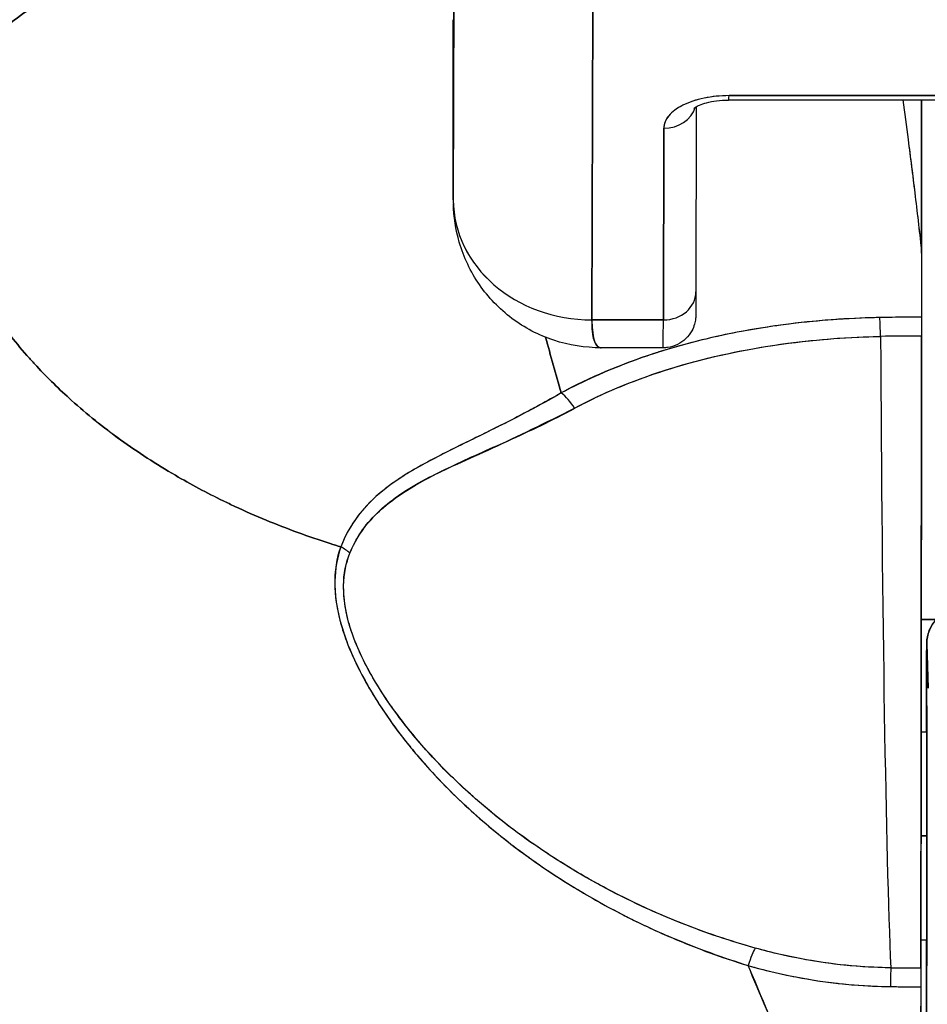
# Model space of a CAD drawing. Extents: x 807 to 1172, y 30 to 260.
# Tile 125 of 214: x 1027.584 to 1028.099, y 99.102 to 99.661. Entities that reach past the tile are written whole.
import ezdxf

# ---------------------------------------------------------------- set-up
doc = ezdxf.new("R2010")
doc.units = 0
doc.header["$LTSCALE"] = 4
doc.header["$MEASUREMENT"] = 0
doc.layers.get('0').update_dxf_attribs({"linetype": 'CONTINUOUS'})
doc.layers.get('DEFPOINTS').update_dxf_attribs({"linetype": 'CONTINUOUS'})
doc.styles.add('ROMANS', font='romans.shx')
doc.dimstyles.new('Default (ANSI)', dxfattribs={"dimscale": 20, "dimtxt": 0.07, "dimasz": 0.07, "dimexe": 0.125, "dimexo": 0.0625, "dimgap": 0.031496, "dimtad": 0, "dimtih": 1, "dimtoh": 1, "dimrnd": 1e-08, "dimzin": 0, "dimdsep": 46, "dimtxsty": 'ROMANS', "dimblk": 'Filled-1', "dimcen": 0.09, "dimdle": 0.393701, "dimclrd": 256, "dimclre": 256, "dimclrt": 256, "dimadec": 0, "dimazin": 0, "dimtfac": 0.928571, "dimtofl": 0, "dimtmove": 0, "dimatfit": 3, "dimfxl": 1, "dimtolj": 1, "dimtzin": 0, "dimlwd": -1, "dimlwe": -1, "dimarcsym": 0})

# ---------------------------------------------------------------- blocks, each defined once
blk = doc.blocks.new('Filled-1')
at = {"color": 0}
for p, q in [((0, 0), (-1, 0.17857)), ((-1, 0.17857), (-1, -0.17857)), ((-1, 0), (0, 0)), ((-1, -0.17857), (0, 0))]:
    blk.add_line(p, q, dxfattribs=at)
at = {"color": 0, "flags": 128}
blk.add_lwpolyline([(-1, -0.17857), (0, 0), (-1, 0.17857), (-1, -0.17857)], dxfattribs=at)
at = {"color": 0}
blk.add_solid([(-1, -0.17857), (0, 0), (-1, 0.17857), (-1, -0.17857)], dxfattribs=at)
blk = doc.blocks.new('*D96')
at = {"transparency": 16777216}
for p, q in [((1026.39966, 98.94963), (1026.39966, 105.99224)), ((1052.46216, 98.91838), (1052.46216, 105.99224)), ((1027.79966, 103.49224), (1035.46863, 103.49224)), ((1051.06216, 103.49224), (1043.39318, 103.49224))]:
    blk.add_line(p, q, dxfattribs=at)
at = {"layer": 'DEFPOINTS', "color": 0, "transparency": 16777216}
for p in [(1026.39966, 103.49224), (1026.39966, 97.69963), (1052.46216, 97.66838)]:
    blk.add_point(p, dxfattribs=at)
at = {"transparency": 16777216, "xscale": 1.400000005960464, "yscale": 1.400000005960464, "zscale": 1.400000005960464, "rotation": 180}
blk.add_blockref('Filled-1', (1026.39966, 103.49224), dxfattribs=at)
at = {"transparency": 16777216, "xscale": 1.400000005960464, "yscale": 1.400000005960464, "zscale": 1.400000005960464}
blk.add_blockref('Filled-1', (1052.46216, 103.49224), dxfattribs=at)
at = {"transparency": 16777216, "insert": (1039.43091, 103.49224), "char_height": 1.4, "attachment_point": 5, "style": 'ROMANS'}
blk.add_mtext('\\A1;\\fTahoma|b0|i0;\\H1.5400;(26.06)\\P\\fTahoma|b0|i0;\\H1.5400;(2 PL.)', dxfattribs=at)
blk = doc.blocks.new('*D97')
at = {"transparency": 16777216}
for p, q in [((1022.14966, 98.94963), (1022.14966, 105.99224)), ((1026.39966, 98.94963), (1026.39966, 105.99224)), ((1020.74966, 103.49224), (1018.21292, 103.49224)), ((1027.79966, 103.49224), (1029.19966, 103.49224))]:
    blk.add_line(p, q, dxfattribs=at)
at = {"layer": 'DEFPOINTS', "color": 0, "transparency": 16777216}
for p in [(1026.39966, 103.49224), (1022.14966, 97.69963), (1026.39966, 97.69963)]:
    blk.add_point(p, dxfattribs=at)
at = {"transparency": 16777216, "xscale": 1.400000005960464, "yscale": 1.400000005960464, "zscale": 1.400000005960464}
blk.add_blockref('Filled-1', (1022.14966, 103.49224), dxfattribs=at)
at = {"transparency": 16777216, "xscale": 1.400000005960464, "yscale": 1.400000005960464, "zscale": 1.400000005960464, "rotation": 180}
blk.add_blockref('Filled-1', (1026.39966, 103.49224), dxfattribs=at)
at = {"transparency": 16777216, "insert": (1015.44967, 103.49224), "char_height": 1.4, "attachment_point": 5, "style": 'ROMANS'}
blk.add_mtext('\\A1;4.25', dxfattribs=at)
blk = doc.blocks.new('*D99')
at = {"transparency": 16777216}
for p, q in [((996.08716, 98.91838), (996.08716, 113.84474)), ((1052.46216, 98.91838), (1052.46216, 113.84474)), ((997.48716, 111.34474), (1015.58068, 111.34474)), ((1051.06216, 111.34474), (1032.96863, 111.34474))]:
    blk.add_line(p, q, dxfattribs=at)
at = {"layer": 'DEFPOINTS', "color": 0, "transparency": 16777216}
for p in [(996.08716, 111.34474), (996.08716, 97.66838), (1052.46216, 97.66838)]:
    blk.add_point(p, dxfattribs=at)
at = {"transparency": 16777216, "xscale": 1.400000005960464, "yscale": 1.400000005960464, "zscale": 1.400000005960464, "rotation": 180}
blk.add_blockref('Filled-1', (996.08716, 111.34474), dxfattribs=at)
at = {"transparency": 16777216, "xscale": 1.400000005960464, "yscale": 1.400000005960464, "zscale": 1.400000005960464}
blk.add_blockref('Filled-1', (1052.46216, 111.34474), dxfattribs=at)
at = {"transparency": 16777216, "insert": (1024.27466, 111.34474), "char_height": 1.4, "attachment_point": 5, "style": 'ROMANS'}
blk.add_mtext('\\A1;\\fTahoma|b0|i0;\\H1.5400;(56.38)\\P\\fTahoma|b0|i0;\\H1.5400;OPENING WIDTH', dxfattribs=at)

msp = doc.modelspace()

# ---------------------------------------------------------------- linework, layer by layer
for p, q in [((1027.82994, 99.55885), (1027.83033, 99.73557)), ((1027.83033, 99.73557), (1027.82994, 99.55885)), ((1027.90873, 99.49066), (1027.90912, 99.66783)), ((1027.90912, 99.66783), (1027.90873, 99.49066)), ((1027.82994, 99.55885), (1027.82986, 99.66114)), ((1027.82986, 99.66114), (1027.82994, 99.55885)), ((1027.98656, 99.61554), (1028.17593, 99.61554)), ((1028.17594, 99.61802), (1027.98657, 99.61802)), ((1027.98657, 99.61802), (1028.17594, 99.61802)), ((1028.09584, 99.53073), (1028.09584, 99.61554)), ((1028.09584, 99.61554), (1028.09584, 99.53073)), ((1028.09596, 99.61554), (1028.09596, 99.5286)), ((1027.968, 99.61174), (1027.96777, 99.50665)), ((1027.94952, 99.59952), (1027.94928, 99.49066)), ((1027.94928, 99.49066), (1027.94952, 99.59952)), ((1027.82994, 99.55885), (1027.82994, 99.55877)), ((1028.09596, 99.52856), (1028.09596, 99.5286)), ((1028.09596, 99.5286), (1028.09596, 99.52856)), ((1028.07676, 99.49209), (1028.07676, 99.49209)), ((1027.90873, 99.49066), (1027.94928, 99.49066)), ((1027.94928, 99.49066), (1027.90873, 99.49066)), ((1027.9492, 99.47484), (1027.91393, 99.47484)), ((1027.86245, 99.43366), (1027.86245, 99.43361)), ((1027.86245, 99.43361), (1027.86245, 99.43366)), ((1027.86245, 99.43361), (1027.86245, 99.43366)), ((1027.86245, 99.4227), (1027.86245, 99.4227)), ((1027.86245, 99.4227), (1027.86245, 99.4227)), ((1027.86245, 99.4227), (1027.86245, 99.4227)), ((1027.84279, 99.41394), (1027.84279, 99.41362)), ((1028.0958, 99.32061), (1028.10442, 99.32061)), ((1028.10442, 99.32061), (1028.0958, 99.32061)), ((1028.0989, 99.30683), (1028.09965, 99.28162)), ((1028.09965, 99.28162), (1028.0989, 99.30683)), ((1027.79732, 99.25871), (1027.79733, 99.25871)), ((1027.80411, 99.25871), (1027.80421, 99.25871)), ((1028.09573, 99.25674), (1028.09895, 99.25674)), ((1027.85678, 99.19768), (1027.85683, 99.19768)), ((1027.85683, 99.19768), (1027.85678, 99.19768)), ((1028.09565, 99.19768), (1028.09899, 99.19768)), ((1028.09899, 99.19768), (1028.09565, 99.19768)), ((1028.09554, 99.13863), (1028.09895, 99.13863)), ((1028.09887, 99.1283), (1028.09893, 99.12836)), ((1028.09893, 99.12836), (1028.09887, 99.1283)), ((1028.07846, 99.12274), (1028.09549, 99.12274)), ((1028.09476, 99.12272), (1028.09476, 99.12274)), ((1028.09476, 99.12274), (1028.09476, 99.12272)), ((1028.09908, 98.90852), (1028.0988, 99.11905)), ((1028.0988, 99.11905), (1028.09908, 98.90852))]:
    msp.add_line(p, q)
for centre, major_axis, ratio, start_param, end_param in [((1027.98653, 99.59952), (-0.03701, -0.00003), 0.5, 4.710918, 6.281715), ((1027.98656, 99.63405), (0, -0.0185), 0.001274, 0, 0.523599), ((1027.98656, 99.63405), (0, -0.0185), 0.001274, 0, 0.523599), ((1027.94951, 99.61554), (0.0185, -0.00004), 0.866025, 4.714936, 6.021869), ((1027.94951, 99.61554), (0.0185, -0.00004), 0.866025, 4.714936, 6.021869), ((1027.90868, 99.55885), (-0.07874, 0.00017), 0.866025, 0.002547, 1.573343), ((1027.90868, 99.55885), (0.07873, -0.00017), 0.866145, 3.144163, 4.714925), ((1028.06469, 99.52712), (0.03113, 0.00378), 0.780144, 6.187339, 6.275964), ((1028.05462, 99.5268), (0.04128, 0.00334), 0.679534, 6.227017, 6.304105), ((1028.09693, 98.14744), (-0.00021, -1.68497), 0.001183, 3.751549, 3.788224), ((1028.09719, 98.14769), (0, -1.68466), 0.001274, 3.751547, 3.788229), ((1027.94927, 99.50669), (0.0185, -0.00004), 0.866025, 4.714936, 6.283185), ((1027.94927, 99.50669), (0.0185, -0.00004), 0.866025, 4.714936, 6.283185), ((1028.09517, 99.047), (-0.73842, -0.00071), 0.602968, 4.710822, 4.742814), ((1028.09591, 99.47622), (0, 0.02008), 0.001274, 0.64663, 1.302712), ((1027.9492, 99.59295), (0, -0.11811), 0.001274, 0, 0.523581), ((1027.9492, 99.59295), (0, -0.11811), 0.001274, 0, 0.523599), ((1028.07229, 99.47599), (-0.00038, 0.02008), 0.023974, 4.980557, 5.636236), ((1028.07229, 99.47599), (0.00038, -0.02008), 0.023973, 1.838882, 2.49452), ((1028.09513, 99.039), (0.74111, 0.0007), 0.597128, 1.569207, 1.600559), ((1028.09513, 99.03899), (0.74133, 0.00071), 0.596956, 1.56921, 1.600553), ((1028.08261, 99.62754), (0, 0.55118), 0.018727, 1.83929, 2.7281), ((1028.08261, 99.62754), (0, -0.55118), 0.018727, 4.980883, 5.869693), ((1028.09521, 99.62754), (0, -0.55118), 0.001274, 0.413203, 1.302712), ((1027.89126, 99.43369), (-0.00951, 0.01768), 0.498929, 4.831578, 5.461107), ((1027.89126, 99.43369), (0.00951, -0.01768), 0.498927, 1.689996, 2.319524), ((1027.75812, 99.34843), (0.01864, -0.00747), 0.769422, 1.132107, 1.449448), ((1027.75812, 99.34843), (-0.01863, 0.00747), 0.769401, 4.273908, 4.591303), ((1028.11859, 99.30683), (-0.01969, 0), 0.999085, 4.712389, 6.283185), ((1028.11859, 99.30683), (-0.01969, 0), 0.999085, 4.712389, 6.283185), ((1028.0989, 99.19768), (0, 0.10925), 0.001274, 6.24039, 7.282904), ((1028.0989, 99.19768), (0, 0.07382), 0.001274, 5.934696, 6.926685), ((1028.0989, 99.19768), (0, -0.07382), 0.001274, 5.934696, 9.076289), ((1028.0989, 99.19768), (0, -0.10925), 0.001274, 5.283467, 5.515817), ((1028.0989, 99.19768), (0, -0.07382), 0.001274, 5.639686, 5.934696), ((1027.99744, 99.11604), (-0.00536, -0.01935), 0.116953, 3.554214, 4.316274), ((1027.99744, 99.11604), (0.00536, 0.01935), 0.116953, 0.41262, 1.17468), ((1028.07831, 99.10442), (-0.00022, -0.02008), 0.005707, 3.555015, 4.318812), ((1028.07831, 99.10442), (0.00022, 0.02008), 0.005707, 0.413428, 1.177229), ((1028.09615, 100.56294), (-1.53269, -0.00533), 0.939659, 1.555985, 1.567098), ((1028.0955, 99.10433), (0, 0.02008), 0.001272, 0.413091, 1.177332), ((1028.09613, 100.43731), (1.43418, 0.0044), 0.924066, 4.697116, 4.709105)]:
    msp.add_ellipse(centre, major_axis=major_axis, ratio=ratio, start_param=start_param, end_param=end_param)
for points, knots in [([(1027.72616, 99.78954), (1027.72118, 99.78012), (1027.71554, 99.77156), (1027.70934, 99.76363), (1027.70314, 99.7557), (1027.69638, 99.74841), (1027.68916, 99.74152), (1027.68193, 99.73463), (1027.67424, 99.72814), (1027.66617, 99.72184), (1027.6581, 99.71555), (1027.64965, 99.70943), (1027.64092, 99.7033), (1027.63219, 99.69717), (1027.62317, 99.69102), (1027.61396, 99.68466), (1027.60476, 99.67829), (1027.59536, 99.67172), (1027.58586, 99.66476), (1027.57636, 99.65781), (1027.56676, 99.65047), (1027.55715, 99.6426), (1027.54754, 99.63473), (1027.53792, 99.62633), (1027.52839, 99.61727)], [0, 0, 0, 0, 0.125, 0.125, 0.125, 0.25, 0.25, 0.25, 0.375, 0.375, 0.375, 0.5, 0.5, 0.5, 0.625, 0.625, 0.625, 0.75, 0.75, 0.75, 0.875001, 0.875001, 0.875001, 1, 1, 1, 1]), ([(1027.52839, 99.61727), (1027.53792, 99.62633), (1027.54753, 99.63473), (1027.55714, 99.6426), (1027.56675, 99.65047), (1027.57635, 99.6578), (1027.58585, 99.66476), (1027.59535, 99.67172), (1027.60475, 99.67829), (1027.61396, 99.68465), (1027.62317, 99.69101), (1027.63218, 99.69717), (1027.64091, 99.7033), (1027.64964, 99.70943), (1027.65809, 99.71554), (1027.66616, 99.72184), (1027.67423, 99.72814), (1027.68193, 99.73462), (1027.68916, 99.74152), (1027.69638, 99.74841), (1027.70314, 99.7557), (1027.70934, 99.76363), (1027.71554, 99.77156), (1027.72118, 99.78012), (1027.72616, 99.78954)], [0, 0, 0, 0, 0.124961, 0.124961, 0.124961, 0.249967, 0.249967, 0.249967, 0.374972, 0.374972, 0.374972, 0.499978, 0.499978, 0.499978, 0.624983, 0.624983, 0.624983, 0.749989, 0.749989, 0.749989, 0.874994, 0.874994, 0.874994, 1, 1, 1, 1]), ([(1027.52839, 99.61727), (1027.5284, 99.60993), (1027.52883, 99.60239), (1027.52971, 99.5948), (1027.53063, 99.5868), (1027.53206, 99.57874), (1027.53399, 99.57075), (1027.53456, 99.56837), (1027.53518, 99.56599), (1027.53584, 99.56362), (1027.53754, 99.55754), (1027.53951, 99.55153), (1027.54176, 99.5456), (1027.54506, 99.53686), (1027.54894, 99.52828), (1027.5534, 99.51987), (1027.55482, 99.51718), (1027.5563, 99.51451), (1027.55784, 99.51186), (1027.56132, 99.50586), (1027.5651, 99.49994), (1027.56917, 99.49412), (1027.5752, 99.48548), (1027.58186, 99.47707), (1027.58911, 99.46895), (1027.59049, 99.4674), (1027.59189, 99.46586), (1027.59332, 99.46433), (1027.59953, 99.45766), (1027.60615, 99.45119), (1027.61314, 99.44493), (1027.61748, 99.44105), (1027.62196, 99.43724), (1027.62659, 99.43352), (1027.63121, 99.42981), (1027.63598, 99.42617), (1027.64089, 99.42263), (1027.64582, 99.41907), (1027.6509, 99.4156), (1027.6561, 99.41222), (1027.66129, 99.40886), (1027.6666, 99.4056), (1027.67204, 99.40243), (1027.68079, 99.39733), (1027.68987, 99.39249), (1027.69925, 99.38792), (1027.70143, 99.38686), (1027.70363, 99.38581), (1027.70585, 99.38478), (1027.71165, 99.38208), (1027.71755, 99.37949), (1027.72355, 99.37701), (1027.7295, 99.37454), (1027.73554, 99.37219), (1027.74165, 99.36996), (1027.74772, 99.36774), (1027.75386, 99.36563), (1027.76005, 99.36365), (1027.76206, 99.363), (1027.76406, 99.36237), (1027.76608, 99.36176)], [0, 0, 0, 0, 0.070424, 0.070424, 0.070424, 0.144534, 0.144534, 0.144534, 0.166667, 0.166667, 0.166667, 0.223343, 0.223343, 0.223343, 0.306734, 0.306734, 0.306734, 0.333333, 0.333333, 0.333333, 0.393545, 0.393545, 0.393545, 0.482972, 0.482972, 0.482972, 0.5, 0.5, 0.5, 0.574383, 0.574383, 0.574383, 0.620537, 0.620537, 0.620537, 0.666667, 0.666667, 0.666667, 0.713018, 0.713018, 0.713018, 0.759127, 0.759127, 0.759127, 0.833333, 0.833333, 0.833333, 0.850626, 0.850626, 0.850626, 0.895889, 0.895889, 0.895889, 0.940848, 0.940848, 0.940848, 0.985537, 0.985537, 0.985537, 1, 1, 1, 1]), ([(1027.76608, 99.36176), (1027.76406, 99.36237), (1027.76206, 99.363), (1027.76005, 99.36365), (1027.75386, 99.36563), (1027.74772, 99.36774), (1027.74165, 99.36996), (1027.73554, 99.37219), (1027.7295, 99.37454), (1027.72355, 99.37701), (1027.71755, 99.37949), (1027.71165, 99.38208), (1027.70585, 99.38478), (1027.70363, 99.38582), (1027.70142, 99.38687), (1027.69923, 99.38793), (1027.68986, 99.39249), (1027.68079, 99.39733), (1027.67204, 99.40243), (1027.66115, 99.40877), (1027.65075, 99.41551), (1027.64093, 99.4226), (1027.63109, 99.4297), (1027.62183, 99.43715), (1027.61314, 99.44493), (1027.60615, 99.45119), (1027.59954, 99.45766), (1027.59332, 99.46433), (1027.5919, 99.46586), (1027.59049, 99.4674), (1027.58911, 99.46895), (1027.58186, 99.47707), (1027.5752, 99.48548), (1027.56917, 99.49412), (1027.5651, 99.49994), (1027.56132, 99.50585), (1027.55784, 99.51185), (1027.5563, 99.51451), (1027.55482, 99.51718), (1027.5534, 99.51987), (1027.54894, 99.52828), (1027.54506, 99.53686), (1027.54176, 99.5456), (1027.53952, 99.55151), (1027.53755, 99.55751), (1027.53586, 99.56356), (1027.53519, 99.56595), (1027.53457, 99.56835), (1027.53399, 99.57075), (1027.53206, 99.57874), (1027.53063, 99.5868), (1027.52971, 99.5948), (1027.52883, 99.60239), (1027.5284, 99.60993), (1027.52839, 99.61727)], [0, 0, 0, 0, 0.014459, 0.014459, 0.014459, 0.059137, 0.059137, 0.059137, 0.104088, 0.104088, 0.104088, 0.149345, 0.149345, 0.149345, 0.166667, 0.166667, 0.166667, 0.24084, 0.24084, 0.24084, 0.33319, 0.33319, 0.33319, 0.425633, 0.425633, 0.425633, 0.5, 0.5, 0.5, 0.517058, 0.517058, 0.517058, 0.606462, 0.606462, 0.606462, 0.666667, 0.666667, 0.666667, 0.693307, 0.693307, 0.693307, 0.776791, 0.776791, 0.776791, 0.833333, 0.833333, 0.833333, 0.855634, 0.855634, 0.855634, 0.929684, 0.929684, 0.929684, 1, 1, 1, 1]), ([(1027.98657, 99.61802), (1027.9815, 99.61799), (1027.97684, 99.61754), (1027.97243, 99.61662), (1027.96801, 99.6157), (1027.96384, 99.61433), (1027.96038, 99.6126), (1027.95692, 99.61087), (1027.95417, 99.60879), (1027.95234, 99.60658), (1027.9505, 99.60438), (1027.94959, 99.60205), (1027.94952, 99.59952)], [0, 0, 0, 0, 0.25, 0.25, 0.25, 0.5, 0.5, 0.5, 0.75, 0.75, 0.75, 1, 1, 1, 1]), ([(1027.9665, 99.61072), (1027.9665, 99.61072), (1027.96652, 99.61074), (1027.96668, 99.61088), (1027.967, 99.61114), (1027.9681, 99.61181), (1027.96889, 99.61223), (1027.97099, 99.61311), (1027.97235, 99.61358), (1027.97556, 99.61444), (1027.97747, 99.61482), (1027.98164, 99.61537), (1027.98393, 99.61553), (1027.98634, 99.61554), (1027.98645, 99.61554), (1027.98656, 99.61554)], [3.599602, 3.599602, 3.599602, 3.599602, 3.65329, 3.65329, 3.82764, 3.82764, 4.01362, 4.01362, 4.222064, 4.222064, 4.453587, 4.453587, 4.701654, 4.701654, 4.713492, 4.713492, 4.713492, 4.713492]), ([(1028.0853, 99.61554), (1028.08631, 99.60822), (1028.08731, 99.60072), (1028.08832, 99.59306), (1028.08899, 99.58789), (1028.08966, 99.58265), (1028.09033, 99.57734), (1028.09094, 99.57252), (1028.09154, 99.56764), (1028.09214, 99.56269), (1028.0934, 99.5523), (1028.09464, 99.54165), (1028.09584, 99.53073)], [0.0738382, 0.0738382, 0.0738382, 0.0738382, 0.3333333, 0.3333333, 0.3333333, 0.5081485, 0.5081485, 0.5081485, 0.6666667, 0.6666667, 0.6666667, 1, 1, 1, 1]), ([(1028.08531, 99.61554), (1028.08633, 99.60823), (1028.08733, 99.60074), (1028.08833, 99.59308), (1028.08961, 99.58325), (1028.09087, 99.57314), (1028.09212, 99.56274), (1028.09338, 99.55235), (1028.09462, 99.54168), (1028.09584, 99.53073)], [0.073882, 0.073882, 0.073882, 0.073882, 0.3333333, 0.3333333, 0.3333333, 0.6666667, 0.6666667, 0.6666667, 1, 1, 1, 1]), ([(1027.91393, 99.47484), (1027.90493, 99.47484), (1027.89569, 99.47626), (1027.87854, 99.48193), (1027.87039, 99.48618), (1027.85614, 99.49687), (1027.84983, 99.50342), (1027.83975, 99.51801), (1027.83584, 99.52623), (1027.83128, 99.54187), (1027.83016, 99.54932), (1027.82998, 99.5567)], [0, 0, 0, 0, 0.0703273, 0.0703273, 0.1391436, 0.1391436, 0.2072498, 0.2072498, 0.2754115, 0.2754115, 0.3325623, 0.3325623, 0.3325623, 0.3325623]), ([(1027.96777, 99.50665), (1027.96776, 99.50123), (1027.96775, 99.49733), (1027.96773, 99.49437), (1027.96772, 99.49382), (1027.96771, 99.49317), (1027.96772, 99.49308), (1027.96769, 99.49254), (1027.96769, 99.49246), (1027.96768, 99.49225), (1027.96767, 99.49211), (1027.96764, 99.49175), (1027.96762, 99.49153), (1027.96754, 99.49082), (1027.96746, 99.49028), (1027.96726, 99.48924), (1027.96713, 99.48872), (1027.96662, 99.48695), (1027.96611, 99.48571), (1027.96459, 99.4829), (1027.96344, 99.48137), (1027.96068, 99.47869), (1027.95903, 99.47754), (1027.95549, 99.47583), (1027.95356, 99.47525), (1027.95082, 99.47489), (1027.95001, 99.47484), (1027.9492, 99.47484)], [0, 0, 0, 0, 0.0823467, 0.0823467, 0.1118576, 0.1118576, 0.1247539, 0.1247539, 0.1265515, 0.1265515, 0.1286021, 0.1286021, 0.1306663, 0.1306663, 0.134814, 0.134814, 0.138887, 0.138887, 0.148968, 0.148968, 0.1632472, 0.1632472, 0.1782167, 0.1782167, 0.1931923, 0.1931923, 0.1993249, 0.1993249, 0.1993249, 0.1993249]), ([(1028.0959, 99.49224), (1028.09424, 99.49224), (1028.09257, 99.49224), (1028.09091, 99.49223), (1028.0847, 99.49221), (1028.07849, 99.49213), (1028.07228, 99.49201)], [0, 0, 0, 0, 0.211211, 0.211211, 0.211211, 1, 1, 1, 1]), ([(1028.0959, 99.49224), (1028.0959, 99.49134), (1028.0959, 99.49035), (1028.09589, 99.48925), (1028.09589, 99.48816), (1028.09589, 99.48698), (1028.09589, 99.48569), (1028.09589, 99.4844), (1028.09589, 99.48302), (1028.09589, 99.48154)], [0, 0, 0, 0, 0.333333, 0.333333, 0.333333, 0.666667, 0.666667, 0.666667, 1, 1, 1, 1]), ([(1028.07228, 99.49202), (1028.0537, 99.49165), (1028.03532, 99.49027), (1028.01744, 99.48789), (1028.01351, 99.48737), (1028.0096, 99.4868), (1028.00573, 99.48619), (1027.98609, 99.48307), (1027.96713, 99.47872), (1027.94935, 99.47326), (1027.94763, 99.47274), (1027.94592, 99.4722), (1027.94422, 99.47165), (1027.92497, 99.46543), (1027.90718, 99.45788), (1027.89125, 99.44921)], [0, 0, 0, 0, 0.27332, 0.27332, 0.27332, 0.333333, 0.333333, 0.333333, 0.637277, 0.637277, 0.637277, 0.666667, 0.666667, 0.666667, 1, 1, 1, 1]), ([(1028.07228, 99.49201), (1028.06952, 99.49196), (1028.06676, 99.49188), (1028.06401, 99.49178), (1028.04774, 99.4912), (1028.03167, 99.48983), (1028.01587, 99.48768), (1028.01297, 99.48729), (1028.01009, 99.48687), (1028.00721, 99.48642), (1027.99497, 99.48452), (1027.98287, 99.48214), (1027.97114, 99.47928), (1027.96252, 99.47717), (1027.9541, 99.47481), (1027.94593, 99.4722), (1027.94046, 99.47045), (1027.93512, 99.46858), (1027.92986, 99.4666), (1027.91654, 99.46158), (1027.90382, 99.45581), (1027.89125, 99.44921)], [0, 0, 0, 0, 0.041691, 0.041691, 0.041691, 0.288189, 0.288189, 0.288189, 0.333333, 0.333333, 0.333333, 0.525455, 0.525455, 0.525455, 0.666667, 0.666667, 0.666667, 0.761007, 0.761007, 0.761007, 1, 1, 1, 1]), ([(1027.90873, 99.49066), (1027.90872, 99.48861), (1027.90879, 99.4867), (1027.90894, 99.48497), (1027.90915, 99.48268), (1027.90949, 99.48074), (1027.90996, 99.47919), (1027.91021, 99.47834), (1027.91051, 99.4776), (1027.91085, 99.477), (1027.91158, 99.47568), (1027.9125, 99.47496), (1027.91362, 99.47485), (1027.91372, 99.47484), (1027.91383, 99.47484), (1027.91393, 99.47484)], [0.0000479, 0.0000479, 0.0000479, 0.0000479, 0.0715294, 0.0715294, 0.0715294, 0.1666667, 0.1666667, 0.1666667, 0.2191087, 0.2191087, 0.2191087, 0.3333333, 0.3333333, 0.3333333, 0.3436625, 0.3436625, 0.3436625, 0.3436625]), ([(1027.91393, 99.47484), (1027.91384, 99.47484), (1027.91375, 99.47484), (1027.91366, 99.47485), (1027.91202, 99.475), (1027.91079, 99.47644), (1027.90997, 99.47911), (1027.90915, 99.48178), (1027.90874, 99.48568), (1027.90873, 99.49066)], [0.6573939, 0.6573939, 0.6573939, 0.6573939, 0.6666667, 0.6666667, 0.6666667, 0.8333333, 0.8333333, 0.8333333, 0.9999881, 0.9999881, 0.9999881, 0.9999881]), ([(1027.89889, 99.44051), (1027.91583, 99.44966), (1027.93466, 99.45734), (1027.95465, 99.46344), (1027.9754, 99.46978), (1027.9974, 99.47441), (1028.02001, 99.47739), (1028.03731, 99.47967), (1028.05498, 99.48098), (1028.07266, 99.48132)], [0, 0, 0, 0, 0.353142, 0.353142, 0.353142, 0.719555, 0.719555, 0.719555, 1, 1, 1, 1]), ([(1027.89889, 99.44051), (1027.91426, 99.44885), (1027.93122, 99.45597), (1027.94966, 99.46188), (1027.9681, 99.46779), (1027.98802, 99.47248), (1028.00868, 99.47575), (1028.02934, 99.47902), (1028.05073, 99.48086), (1028.07266, 99.48132)], [0, 0, 0, 0, 0.333333, 0.333333, 0.333333, 0.666667, 0.666667, 0.666667, 1, 1, 1, 1]), ([(1028.09589, 99.48154), (1028.09588, 99.44997), (1028.09586, 99.41962), (1028.09585, 99.39022), (1028.09583, 99.36081), (1028.09581, 99.33234), (1028.09578, 99.30568), (1028.09576, 99.27902), (1028.09573, 99.25416), (1028.0957, 99.23135), (1028.09567, 99.20854), (1028.09564, 99.18777), (1028.0956, 99.16961), (1028.09557, 99.15144), (1028.09553, 99.13587), (1028.09549, 99.12272)], [0, 0, 0, 0, 0.2, 0.2, 0.2, 0.4, 0.4, 0.4, 0.6, 0.6, 0.6, 0.8, 0.8, 0.8, 1, 1, 1, 1]), ([(1027.89125, 99.44921), (1027.88717, 99.44686), (1027.88314, 99.44463), (1027.87919, 99.44248), (1027.87475, 99.44006), (1027.8704, 99.43776), (1027.86614, 99.43556), (1027.8621, 99.43347), (1027.85815, 99.43146), (1027.8543, 99.42953), (1027.85388, 99.42932), (1027.85345, 99.42911), (1027.85303, 99.42889), (1027.84838, 99.42657), (1027.84387, 99.42436), (1027.83953, 99.42223), (1027.8347, 99.41985), (1027.83006, 99.41757), (1027.82562, 99.41532), (1027.82458, 99.4148), (1027.82356, 99.41428), (1027.82255, 99.41376), (1027.81854, 99.41171), (1027.8147, 99.40968), (1027.81105, 99.40764), (1027.80897, 99.40647), (1027.80695, 99.4053), (1027.80499, 99.40413), (1027.80215, 99.40241), (1027.79944, 99.40068), (1027.79687, 99.3989), (1027.79639, 99.39857), (1027.79592, 99.39824), (1027.79545, 99.3979), (1027.78879, 99.39315), (1027.78313, 99.38809), (1027.77834, 99.38251), (1027.77823, 99.38238), (1027.77813, 99.38225), (1027.77802, 99.38213), (1027.77283, 99.376), (1027.7687, 99.36926), (1027.76608, 99.36176)], [0, 0, 0, 0, 0.062727, 0.062727, 0.062727, 0.133158, 0.133158, 0.133158, 0.2, 0.2, 0.2, 0.2074, 0.2074, 0.2074, 0.288525, 0.288525, 0.288525, 0.378924, 0.378924, 0.378924, 0.4, 0.4, 0.4, 0.483407, 0.483407, 0.483407, 0.530937, 0.530937, 0.530937, 0.6, 0.6, 0.6, 0.612912, 0.612912, 0.612912, 0.795849, 0.795849, 0.795849, 0.8, 0.8, 0.8, 1, 1, 1, 1]), ([(1027.89125, 99.44921), (1027.87849, 99.44179), (1027.86624, 99.43545), (1027.85481, 99.42976), (1027.85162, 99.42817), (1027.84849, 99.42663), (1027.84543, 99.42513), (1027.83748, 99.42124), (1027.83001, 99.41761), (1027.82303, 99.41404), (1027.81769, 99.41132), (1027.81265, 99.40863), (1027.80794, 99.40588), (1027.80362, 99.40335), (1027.79956, 99.40079), (1027.79581, 99.39813), (1027.79015, 99.39412), (1027.78519, 99.38989), (1027.78098, 99.38544), (1027.77917, 99.38353), (1027.7775, 99.38157), (1027.77596, 99.37958), (1027.77158, 99.37387), (1027.76833, 99.36787), (1027.76608, 99.36176)], [0, 0, 0, 0, 0.195442, 0.195442, 0.195442, 0.25, 0.25, 0.25, 0.391676, 0.391676, 0.391676, 0.5, 0.5, 0.5, 0.599609, 0.599609, 0.599609, 0.75, 0.75, 0.75, 0.814803, 0.814803, 0.814803, 1, 1, 1, 1]), ([(1027.77123, 99.35824), (1027.77446, 99.36637), (1027.77948, 99.37399), (1027.78662, 99.38098), (1027.79376, 99.38797), (1027.80304, 99.39434), (1027.81416, 99.40021), (1027.82529, 99.40609), (1027.83825, 99.41146), (1027.85241, 99.41798), (1027.86656, 99.42451), (1027.88191, 99.43219), (1027.89889, 99.44051)], [0, 0, 0, 0, 0.25, 0.25, 0.25, 0.5, 0.5, 0.5, 0.75, 0.75, 0.75, 1, 1, 1, 1]), ([(1027.77124, 99.35824), (1027.77366, 99.36436), (1027.77709, 99.36995), (1027.78129, 99.37501), (1027.78674, 99.38157), (1027.79348, 99.38725), (1027.80115, 99.39233), (1027.8075, 99.39654), (1027.81449, 99.40033), (1027.82187, 99.40408), (1027.82404, 99.40518), (1027.82624, 99.40627), (1027.82848, 99.40734), (1027.83881, 99.41229), (1027.84979, 99.41701), (1027.86106, 99.42208), (1027.87343, 99.42764), (1027.88614, 99.43362), (1027.89889, 99.44051)], [0, 0, 0, 0, 0.148428, 0.148428, 0.148428, 0.340764, 0.340764, 0.340764, 0.5, 0.5, 0.5, 0.546721, 0.546721, 0.546721, 0.762825, 0.762825, 0.762825, 1, 1, 1, 1]), ([(1027.76608, 99.36176), (1027.76355, 99.35541), (1027.76241, 99.34822), (1027.76263, 99.34008), (1027.76285, 99.33194), (1027.76441, 99.32284), (1027.76768, 99.31295), (1027.76782, 99.31252), (1027.76797, 99.31208), (1027.76812, 99.31164), (1027.77139, 99.30212), (1027.7762, 99.29191), (1027.7824, 99.28128), (1027.78323, 99.27986), (1027.78408, 99.27843), (1027.78496, 99.277), (1027.79029, 99.2683), (1027.79655, 99.25935), (1027.80379, 99.25029), (1027.80471, 99.24914), (1027.80564, 99.248), (1027.80658, 99.24685), (1027.80832, 99.24475), (1027.8101, 99.24264), (1027.81194, 99.24053), (1027.82034, 99.23087), (1027.82986, 99.22115), (1027.84048, 99.21157), (1027.84079, 99.21128), (1027.84111, 99.211), (1027.84143, 99.21071), (1027.85055, 99.20254), (1027.86047, 99.19446), (1027.87143, 99.18651), (1027.87203, 99.18608), (1027.87263, 99.18565), (1027.87324, 99.18521), (1027.87697, 99.18254), (1027.88082, 99.17988), (1027.88479, 99.17724), (1027.88988, 99.17386), (1027.89516, 99.17051), (1027.9006, 99.16723), (1027.90945, 99.1619), (1027.9187, 99.15675), (1027.92813, 99.15197), (1027.93209, 99.14996), (1027.93607, 99.14802), (1027.94006, 99.14616), (1027.94455, 99.14406), (1027.94906, 99.14206), (1027.95356, 99.14016), (1027.96848, 99.13383), (1027.98338, 99.12854), (1027.99742, 99.12409)], [0, 0, 0, 0, 0.125, 0.125, 0.125, 0.25, 0.25, 0.25, 0.255535, 0.255535, 0.255535, 0.375, 0.375, 0.375, 0.39094, 0.39094, 0.39094, 0.487767, 0.487767, 0.487767, 0.5, 0.5, 0.5, 0.522422, 0.522422, 0.522422, 0.625, 0.625, 0.625, 0.628055, 0.628055, 0.628055, 0.715688, 0.715688, 0.715688, 0.720466, 0.720466, 0.720466, 0.75, 0.75, 0.75, 0.787783, 0.787783, 0.787783, 0.849243, 0.849243, 0.849243, 0.875, 0.875, 0.875, 0.903965, 0.903965, 0.903965, 1, 1, 1, 1]), ([(1027.76608, 99.36176), (1027.76397, 99.35584), (1027.76277, 99.34928), (1027.76265, 99.34231), (1027.76263, 99.34108), (1027.76264, 99.33984), (1027.76268, 99.33859), (1027.76293, 99.33138), (1027.7643, 99.32383), (1027.76678, 99.31574), (1027.76718, 99.31445), (1027.7676, 99.31315), (1027.76806, 99.31183), (1027.77058, 99.30453), (1027.77399, 99.29677), (1027.77826, 99.28872), (1027.7796, 99.2862), (1027.78102, 99.28365), (1027.78252, 99.28108), (1027.78588, 99.27533), (1027.78966, 99.26946), (1027.79386, 99.26351), (1027.79754, 99.25829), (1027.80154, 99.25301), (1027.80588, 99.24771), (1027.80803, 99.24508), (1027.81025, 99.24245), (1027.81256, 99.23982), (1027.81976, 99.23159), (1027.82775, 99.22332), (1027.8366, 99.21511), (1027.83719, 99.21456), (1027.83779, 99.21401), (1027.83839, 99.21347), (1027.84696, 99.20562), (1027.85631, 99.19783), (1027.86646, 99.19021), (1027.87103, 99.18678), (1027.87576, 99.18338), (1027.88066, 99.18003), (1027.88593, 99.17643), (1027.89138, 99.17288), (1027.89704, 99.16939), (1027.90597, 99.16388), (1027.91541, 99.15852), (1027.92538, 99.15338), (1027.92801, 99.15202), (1027.93068, 99.15068), (1027.93338, 99.14936), (1027.93926, 99.14648), (1027.94531, 99.14369), (1027.95153, 99.14099), (1027.95929, 99.13762), (1027.96732, 99.13441), (1027.97561, 99.13138), (1027.98269, 99.1288), (1027.98996, 99.12636), (1027.99742, 99.12409)], [0, 0, 0, 0, 0.106229, 0.106229, 0.106229, 0.125, 0.125, 0.125, 0.232823, 0.232823, 0.232823, 0.25, 0.25, 0.25, 0.345204, 0.345204, 0.345204, 0.375, 0.375, 0.375, 0.441581, 0.441581, 0.441581, 0.5, 0.5, 0.5, 0.528868, 0.528868, 0.528868, 0.618969, 0.618969, 0.618969, 0.625, 0.625, 0.625, 0.711204, 0.711204, 0.711204, 0.75, 0.75, 0.75, 0.791698, 0.791698, 0.791698, 0.857612, 0.857612, 0.857612, 0.875, 0.875, 0.875, 0.912763, 0.912763, 0.912763, 0.959824, 0.959824, 0.959824, 1, 1, 1, 1]), ([(1028.00144, 99.13402), (1027.99422, 99.13604), (1027.98706, 99.13825), (1027.97995, 99.14065), (1027.97195, 99.14335), (1027.96402, 99.14629), (1027.95619, 99.14947), (1027.94745, 99.15301), (1027.93883, 99.15685), (1027.93035, 99.16096), (1027.92526, 99.16344), (1027.92022, 99.16601), (1027.91524, 99.16869), (1027.91089, 99.17102), (1027.90658, 99.17344), (1027.90233, 99.17593), (1027.89193, 99.18201), (1027.88182, 99.18854), (1027.87205, 99.1955), (1027.86174, 99.20286), (1027.8518, 99.2107), (1027.84233, 99.219), (1027.84143, 99.2198), (1027.84053, 99.2206), (1027.83963, 99.2214), (1027.83211, 99.22813), (1027.82494, 99.23514), (1027.81819, 99.24241), (1027.81143, 99.24968), (1027.80509, 99.25722), (1027.79925, 99.26497), (1027.79337, 99.2728), (1027.788, 99.28085), (1027.78341, 99.28903), (1027.78332, 99.28919), (1027.78323, 99.28935), (1027.78314, 99.28951), (1027.77846, 99.2979), (1027.7745, 99.30642), (1027.77179, 99.31476), (1027.77053, 99.31864), (1027.76954, 99.32248), (1027.76885, 99.32622), (1027.76797, 99.33094), (1027.76756, 99.33555), (1027.76764, 99.33996), (1027.76778, 99.34656), (1027.76904, 99.35269), (1027.77124, 99.35824)], [0, 0, 0, 0, 0.060401, 0.060401, 0.060401, 0.128439, 0.128439, 0.128439, 0.204371, 0.204371, 0.204371, 0.25, 0.25, 0.25, 0.289854, 0.289854, 0.289854, 0.38726, 0.38726, 0.38726, 0.490155, 0.490155, 0.490155, 0.5, 0.5, 0.5, 0.582487, 0.582487, 0.582487, 0.665027, 0.665027, 0.665027, 0.748353, 0.748353, 0.748353, 0.75, 0.75, 0.75, 0.835339, 0.835339, 0.835339, 0.875, 0.875, 0.875, 0.925032, 0.925032, 0.925032, 1, 1, 1, 1]), ([(1028.00144, 99.13402), (1027.98798, 99.13774), (1027.97404, 99.14238), (1027.95937, 99.1482), (1027.9447, 99.15403), (1027.92931, 99.16106), (1027.91379, 99.16947), (1027.89827, 99.17788), (1027.88265, 99.18772), (1027.86881, 99.19779), (1027.85497, 99.20786), (1027.84288, 99.21808), (1027.83216, 99.22833), (1027.82143, 99.23857), (1027.81209, 99.24885), (1027.804, 99.25898), (1027.79591, 99.26911), (1027.78908, 99.27909), (1027.78361, 99.28868), (1027.77814, 99.29827), (1027.77403, 99.30746), (1027.77139, 99.31598), (1027.76876, 99.3245), (1027.76761, 99.33236), (1027.76762, 99.33944), (1027.76763, 99.34651), (1027.7688, 99.35279), (1027.77123, 99.35824)], [0, 0, 0, 0, 0.111111, 0.111111, 0.111111, 0.222222, 0.222222, 0.222222, 0.333333, 0.333333, 0.333333, 0.444444, 0.444444, 0.444444, 0.555556, 0.555556, 0.555556, 0.666667, 0.666667, 0.666667, 0.777778, 0.777778, 0.777778, 0.888889, 0.888889, 0.888889, 1, 1, 1, 1]), ([(1028.09878, 99.25673), (1028.09879, 99.26385), (1028.09879, 99.27046), (1028.09881, 99.28437), (1028.09882, 99.29118), (1028.09885, 99.30127), (1028.09887, 99.30461), (1028.09889, 99.30664), (1028.09889, 99.3069), (1028.0989, 99.30742), (1028.0989, 99.30755), (1028.09893, 99.30808), (1028.09894, 99.30822), (1028.09897, 99.30858), (1028.09899, 99.30881), (1028.09907, 99.30957), (1028.09916, 99.31017), (1028.09938, 99.31131), (1028.09952, 99.31187), (1028.10007, 99.31376), (1028.1006, 99.31506), (1028.10221, 99.31804), (1028.10344, 99.31966), (1028.10636, 99.32251), (1028.10812, 99.32374), (1028.11188, 99.32556), (1028.11393, 99.32618), (1028.11686, 99.32656), (1028.11772, 99.32662), (1028.11858, 99.32662)], [0.3798679, 0.3798679, 0.3798679, 0.3798679, 0.4439649, 0.4439649, 0.5324672, 0.5324672, 0.6211026, 0.6211026, 0.6422287, 0.6422287, 0.6501792, 0.6501792, 0.6522795, 0.6522795, 0.6545394, 0.6545394, 0.659093, 0.659093, 0.6635504, 0.6635504, 0.6741451, 0.6741451, 0.6893195, 0.6893195, 0.7052428, 0.7052428, 0.7211743, 0.7211743, 0.727735, 0.727735, 0.727735, 0.727735]), ([(1028.0989, 99.30683), (1028.09889, 99.30716), (1028.09888, 99.30664), (1028.09887, 99.30524), (1028.09886, 99.30383), (1028.09885, 99.30156), (1028.09884, 99.29847), (1028.09884, 99.29538), (1028.09883, 99.29147), (1028.09882, 99.28685), (1028.09881, 99.28222), (1028.0988, 99.27688), (1028.0988, 99.27094), (1028.09879, 99.26651), (1028.09879, 99.26176), (1028.09878, 99.25674)], [0, 0, 0, 0, 0.0909091, 0.0909091, 0.0909091, 0.1818182, 0.1818182, 0.1818182, 0.2727273, 0.2727273, 0.2727273, 0.3636364, 0.3636364, 0.3636364, 0.4313687, 0.4313687, 0.4313687, 0.4313687]), ([(1028.09884, 99.25674), (1028.09884, 99.25713), (1028.09884, 99.25752), (1028.09884, 99.2579), (1028.09885, 99.26134), (1028.09886, 99.2642), (1028.09886, 99.26638), (1028.09887, 99.26856), (1028.09888, 99.27007), (1028.09889, 99.27086), (1028.09889, 99.27164), (1028.0989, 99.27169), (1028.09891, 99.27106), (1028.09892, 99.27042), (1028.09892, 99.26909), (1028.09893, 99.26706)], [0.6838453, 0.6838453, 0.6838453, 0.6838453, 0.6923077, 0.6923077, 0.6923077, 0.7692308, 0.7692308, 0.7692308, 0.8461538, 0.8461538, 0.8461538, 0.9230769, 0.9230769, 0.9230769, 1, 1, 1, 1]), ([(1028.09893, 99.26706), (1028.09894, 99.26505), (1028.09894, 99.26244), (1028.09895, 99.25917), (1028.09896, 99.2559), (1028.09896, 99.25198), (1028.09897, 99.24757), (1028.09897, 99.24317), (1028.09898, 99.23828), (1028.09898, 99.23305), (1028.09898, 99.22782), (1028.09899, 99.22224), (1028.09899, 99.21648), (1028.09899, 99.21071), (1028.09899, 99.20476), (1028.09899, 99.1988), (1028.09899, 99.19284), (1028.09899, 99.18687), (1028.09899, 99.18106), (1028.09899, 99.17525), (1028.09899, 99.16961), (1028.09898, 99.16429), (1028.09898, 99.15898), (1028.09897, 99.15399), (1028.09897, 99.14947), (1028.09896, 99.14496), (1028.09896, 99.14092), (1028.09895, 99.13747), (1028.09895, 99.13402), (1028.09894, 99.13117), (1028.09893, 99.12898), (1028.09893, 99.1268), (1028.09892, 99.12529), (1028.09891, 99.12451), (1028.0989, 99.12373), (1028.0989, 99.12367), (1028.09889, 99.12431), (1028.09888, 99.12495), (1028.09887, 99.12627), (1028.09887, 99.1283)], [0, 0, 0, 0, 0.076923, 0.076923, 0.076923, 0.153846, 0.153846, 0.153846, 0.230769, 0.230769, 0.230769, 0.307692, 0.307692, 0.307692, 0.384615, 0.384615, 0.384615, 0.461538, 0.461538, 0.461538, 0.538462, 0.538462, 0.538462, 0.615385, 0.615385, 0.615385, 0.692308, 0.692308, 0.692308, 0.769231, 0.769231, 0.769231, 0.846154, 0.846154, 0.846154, 0.923077, 0.923077, 0.923077, 1, 1, 1, 1]), ([(1028.09878, 99.13863), (1028.09878, 99.13823), (1028.09878, 99.13784), (1028.09878, 99.13744), (1028.09879, 99.1308), (1028.09879, 99.1247), (1028.0988, 99.11905)], [0.90372125, 0.90372125, 0.90372125, 0.90372125, 0.90909091, 0.90909091, 0.90909091, 1, 1, 1, 1]), ([(1028.09887, 99.1283), (1028.09886, 99.13032), (1028.09885, 99.13293), (1028.09885, 99.1362), (1028.09885, 99.13697), (1028.09884, 99.13778), (1028.09884, 99.13863)], [0, 0, 0, 0, 0.07692308, 0.07692308, 0.07692308, 0.09514231, 0.09514231, 0.09514231, 0.09514231]), ([(1028.07846, 99.12281), (1028.07194, 99.12288), (1028.06541, 99.12317), (1028.0589, 99.12369), (1028.04939, 99.12445), (1028.03993, 99.12568), (1028.03054, 99.12736), (1028.02073, 99.12911), (1028.01101, 99.13134), (1028.00144, 99.13402)], [0, 0, 0, 0, 0.250608, 0.250608, 0.250608, 0.616926, 0.616926, 0.616926, 1, 1, 1, 1]), ([(1028.07846, 99.12281), (1028.06989, 99.1229), (1028.06159, 99.12336), (1028.05301, 99.12422), (1028.04443, 99.12509), (1028.03558, 99.12638), (1028.02696, 99.12801), (1028.01834, 99.12965), (1028.00994, 99.13162), (1028.00144, 99.13402)], [0, 0, 0, 0, 0.333333, 0.333333, 0.333333, 0.666667, 0.666667, 0.666667, 1, 1, 1, 1]), ([(1028.09542, 98.9191), (1028.07638, 98.95408), (1028.05869, 98.98893), (1028.04236, 99.02323), (1028.02602, 99.05753), (1028.01104, 99.09129), (1027.99742, 99.12409)], [0, 0, 0, 0, 0.5, 0.5, 0.5, 1, 1, 1, 1]), ([(1027.99742, 99.12409), (1028.00528, 99.12175), (1028.01374, 99.11975), (1028.02239, 99.11803), (1028.03067, 99.11638), (1028.03912, 99.115), (1028.04803, 99.114), (1028.04842, 99.11396), (1028.04881, 99.11392), (1028.04921, 99.11388), (1028.05854, 99.11288), (1028.06839, 99.11231), (1028.07829, 99.11212)], [0, 0, 0, 0, 0.333333, 0.333333, 0.333333, 0.652656, 0.652656, 0.652656, 0.666667, 0.666667, 0.666667, 1, 1, 1, 1]), ([(1027.99742, 99.12409), (1027.99762, 99.1236), (1027.99782, 99.12312), (1027.99802, 99.12264), (1028.00631, 99.10273), (1028.0151, 99.08247), (1028.02438, 99.06195), (1028.03367, 99.04143), (1028.04345, 99.02065), (1028.05373, 98.9997), (1028.06401, 98.97876), (1028.07479, 98.95765), (1028.08607, 98.93646), (1028.08915, 98.93068), (1028.09227, 98.92489), (1028.09542, 98.9191)], [0, 0, 0, 0, 0.007361, 0.007361, 0.007361, 0.310645, 0.310645, 0.310645, 0.613929, 0.613929, 0.613929, 0.917213, 0.917213, 0.917213, 1, 1, 1, 1]), ([(1027.99742, 99.12409), (1028.00651, 99.1215), (1028.01562, 99.11933), (1028.02466, 99.11758), (1028.02575, 99.11737), (1028.02683, 99.11717), (1028.02792, 99.11697), (1028.03586, 99.11553), (1028.04375, 99.11442), (1028.05162, 99.11362), (1028.05365, 99.11342), (1028.05568, 99.11323), (1028.05771, 99.11307), (1028.06461, 99.11251), (1028.07148, 99.11219), (1028.07829, 99.11212)], [0, 0, 0, 0, 0.333333, 0.333333, 0.333333, 0.373396, 0.373396, 0.373396, 0.666667, 0.666667, 0.666667, 0.742468, 0.742468, 0.742468, 1, 1, 1, 1]), ([(1028.09549, 99.12272), (1028.09549, 99.12201), (1028.09549, 99.12114), (1028.09549, 99.12012), (1028.09549, 99.11909), (1028.09549, 99.1179), (1028.09548, 99.11656), (1028.09548, 99.11521), (1028.09548, 99.1137), (1028.09548, 99.11203)], [0, 0, 0, 0, 0.333333, 0.333333, 0.333333, 0.666667, 0.666667, 0.666667, 1, 1, 1, 1]), ([(1028.07829, 99.11212), (1028.08278, 99.11208), (1028.08728, 99.11204), (1028.09177, 99.11203), (1028.09301, 99.11203), (1028.09425, 99.11203), (1028.09548, 99.11203)], [0, 0, 0, 0, 0.784452, 0.784452, 0.784452, 1, 1, 1, 1]), ([(1028.09548, 99.11203), (1028.09545, 99.10374), (1028.09544, 99.09538), (1028.09543, 99.08695), (1028.09543, 99.07455), (1028.09546, 99.06201), (1028.09545, 99.04937), (1028.09545, 99.04107), (1028.09544, 99.03273), (1028.09542, 99.02435), (1028.09541, 99.01585), (1028.0954, 99.0073), (1028.09541, 98.99872), (1028.09541, 98.99412), (1028.09542, 98.98951), (1028.09543, 98.98489), (1028.09549, 98.96314), (1028.09567, 98.94113), (1028.09542, 98.9191)], [0, 0, 0, 0, 0.134783, 0.134783, 0.134783, 0.333333, 0.333333, 0.333333, 0.463685, 0.463685, 0.463685, 0.595856, 0.595856, 0.595856, 0.666667, 0.666667, 0.666667, 1, 1, 1, 1]), ([(1028.09548, 99.11203), (1028.09547, 99.09146), (1028.09546, 99.0706), (1028.09545, 99.0494), (1028.09544, 99.02819), (1028.09544, 99.00663), (1028.09543, 98.9849), (1028.09543, 98.96316), (1028.09542, 98.94125), (1028.09542, 98.9191)], [0, 0, 0, 0, 0.333333, 0.333333, 0.333333, 0.666667, 0.666667, 0.666667, 1, 1, 1, 1])]:
    msp.add_open_spline(points, degree=3, knots=knots)
for points in [[(1027.92828, 99.49066), (1027.92828, 99.49066), (1027.92828, 99.49066), (1027.92829, 99.49066)], [(1027.89125, 99.44921), (1027.88819, 99.45997), (1027.88521, 99.47051), (1027.88234, 99.48083)], [(1027.88234, 99.48083), (1027.88521, 99.47051), (1027.88819, 99.45997), (1027.89125, 99.44921)], [(1028.04992, 99.48033), (1028.04992, 99.48034), (1028.04992, 99.48034), (1028.04992, 99.48035)], [(1028.0988, 99.11905), (1028.09879, 99.1249), (1028.09879, 99.13151), (1028.09878, 99.13863)], [(1028.05431, 99.1241), (1028.05431, 99.1241), (1028.05431, 99.1241), (1028.05431, 99.1241)]]:
    msp.add_open_spline(points, degree=3)

# ---------------------------------------------------------------- dimensions: what is measured, and where the dimension line sits
for base, p1, p2, text, picture, middle in [((996.0871563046, 111.3447361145), (1052.4621563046, 97.6683757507), (996.0871563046, 97.6683757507), '\\fTahoma|b0|i0;\\H1.5400;(<>)\\P\\fTahoma|b0|i0;\\H1.5400;OPENING WIDTH', '*D99', (1024.2746563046, 111.3447361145)), ((1026.39966, 103.49224), (1052.46216, 97.66838), (1026.39966, 97.69963), '\\fTahoma|b0|i0;\\H1.5400;(<>)\\P\\fTahoma|b0|i0;\\H1.5400;(2 PL.)', '*D96', (1039.43091, 103.49224))]:
    dim = msp.add_linear_dim(base=base, p1=p1, p2=p2, angle=180, text=text, dimstyle='Default (ANSI)', override={"dimgap": 0.031496, "dimtih": 0, "dimtoh": 0, "dimdec": 2, "dimtol": 0, "dimlim": 0, "dimtp": 0, "dimtm": 0, "dimtdec": 2, "dimatfit": 1})
    dim.commit()
    dim.dimension.update_dxf_attribs({"geometry": picture, "text_midpoint": middle, "dimtype": 160})
dim = msp.add_linear_dim(base=(1026.39966, 103.49224), p1=(1022.14966, 97.69963), p2=(1026.39966, 97.69963), angle=180, dimstyle='Default (ANSI)', override={"dimgap": 0.031496, "dimtih": 0, "dimtoh": 0, "dimdec": 2, "dimtol": 0, "dimlim": 0, "dimtp": 0, "dimtm": 0, "dimtdec": 2, "dimatfit": 1})
dim.commit()
dim.dimension.update_dxf_attribs({"geometry": '*D97', "text_midpoint": (1015.44967, 103.49224), "dimtype": 160})

doc.saveas('drawing.dxf')
